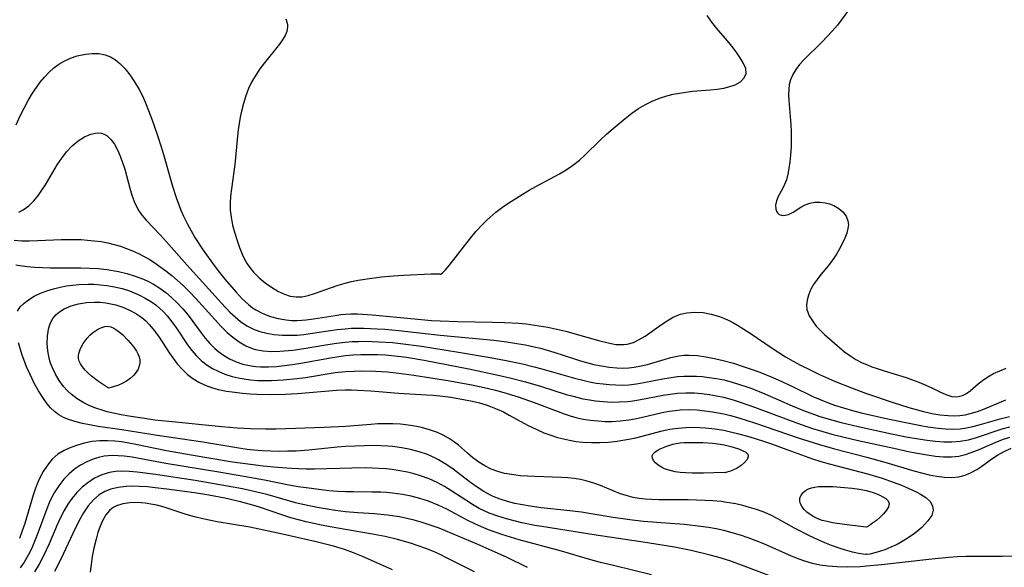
# Model space of a CAD drawing. Header units: inches. Extents: x 1073367 to 1082519, y 1569854 to 1574957.
# Tile 248 of 256: x 1077810 to 1078018, y 1573700 to 1573815. Entities that reach past the tile are written whole.
import ezdxf

# ---------------------------------------------------------------- set-up
doc = ezdxf.new("R2010")
doc.units = ezdxf.units.IN
doc.header["$MEASUREMENT"] = 0
doc.layers.add('CGG_CurvaNivelLidar_v1', color=7, linetype='Continuous', lineweight=30, true_color=0x008008)

msp = doc.modelspace()

# ---------------------------------------------------------------- linework, layer by layer
at = {"layer": 'CGG_CurvaNivelLidar_v1'}
for points in [[(1077985.7354, 1573818.6687, 70.5), (1077983.2014, 1573815.242, 70.5), (1077982.3866, 1573814.1957, 70.5), (1077981.2877, 1573812.9094, 70.5), (1077979.0657, 1573810.5618, 70.5), (1077975.3117, 1573806.8748, 70.5), (1077974.41, 1573805.8711, 70.5), (1077973.6117, 1573804.8337, 70.5), (1077972.9503, 1573803.7508, 70.5), (1077972.4658, 1573802.609, 70.5), (1077972.2302, 1573801.6567, 70.5), (1077972.1083, 1573800.6652, 70.5), (1077972.0771, 1573799.4916, 70.5), (1077972.1276, 1573798.2815, 70.5), (1077972.5561, 1573793.233, 70.5), (1077972.6278, 1573791.6765, 70.5), (1077972.6468, 1573790.118, 70.5), (1077972.6119, 1573788.5705, 70.5), (1077972.499, 1573786.7271, 70.5), (1077972.3555, 1573785.2977, 70.5), (1077972.1598, 1573783.9249, 70.5), (1077971.9187, 1573782.6922, 70.5), (1077971.6127, 1573781.551, 70.5), (1077971.2284, 1573780.5269, 70.5), (1077970.7616, 1573779.628, 70.5), (1077969.8409, 1573778.0149, 70.5), (1077969.499, 1573777.0926, 70.5), (1077969.3379, 1573776.18, 70.5), (1077969.3818, 1573775.3426, 70.5), (1077969.5294, 1573774.8835, 70.5), (1077969.7078, 1573774.5839, 70.5), (1077970.1121, 1573774.2234, 70.5), (1077970.5581, 1573774.0525, 70.5), (1077971.071, 1573774.0133, 70.5), (1077972.0335, 1573774.2327, 70.5), (1077973.0385, 1573774.725, 70.5), (1077974.6501, 1573775.7744, 70.5), (1077975.5425, 1573776.2515, 70.5), (1077976.5509, 1573776.5991, 70.5), (1077977.6415, 1573776.7933, 70.5), (1077978.7727, 1573776.8227, 70.5), (1077979.7593, 1573776.705, 70.5), (1077980.7228, 1573776.4619, 70.5), (1077981.6388, 1573776.1023, 70.5), (1077982.6744, 1573775.5031, 70.5), (1077983.5517, 1573774.7589, 70.5), (1077984.2178, 1573773.8891, 70.5), (1077984.6078, 1573772.9054, 70.5), (1077984.6842, 1573772.106, 70.5), (1077984.5982, 1573771.2591, 70.5), (1077984.3454, 1573770.2685, 70.5), (1077983.9639, 1573769.2431, 70.5), (1077983.4868, 1573768.1916, 70.5), (1077982.8389, 1573766.9398, 70.5), (1077982.1042, 1573765.6914, 70.5), (1077981.2818, 1573764.475, 70.5), (1077980.5129, 1573763.4777, 70.5), (1077978.9135, 1573761.5566, 70.5), (1077978.0949, 1573760.4974, 70.5), (1077977.3563, 1573759.4118, 70.5), (1077976.7276, 1573758.306, 70.5), (1077976.2444, 1573757.1862, 70.5), (1077975.9618, 1573756.1548, 70.5), (1077975.8535, 1573755.1333, 70.5), (1077975.9433, 1573754.1394, 70.5), (1077976.4248, 1573752.8105, 70.5), (1077977.2304, 1573751.5407, 70.5), (1077977.9211, 1573750.6872, 70.5), (1077978.6972, 1573749.8528, 70.5), (1077979.6799, 1573748.9126, 70.5), (1077982.8277, 1573746.1543, 70.5), (1077983.893, 1573745.2663, 70.5), (1077985.0115, 1573744.4333, 70.5), (1077986.2764, 1573743.6455, 70.5), (1077987.6167, 1573742.9498, 70.5), (1077988.6999, 1573742.4675, 70.5), (1077989.6161, 1573742.1049, 70.5), (1077990.5479, 1573741.7701, 70.5), (1077992.251, 1573741.2203, 70.5), (1077996.8631, 1573739.8019, 70.5), (1077998.0262, 1573739.3971, 70.5), (1077999.5644, 1573738.8113, 70.5), (1078001.0406, 1573738.1919, 70.5), (1078002.4379, 1573737.5492, 70.5), (1078003.8794, 1573736.8399, 70.5), (1078005.2391, 1573736.2289, 70.5), (1078006.552, 1573735.8389, 70.5), (1078007.5787, 1573735.7702, 70.5), (1078008.1898, 1573735.8522, 70.5), (1078008.7972, 1573736.035, 70.5), (1078009.6197, 1573736.4483, 70.5), (1078010.4041, 1573737.0012, 70.5), (1078012.0865, 1573738.4674, 70.5), (1078013.0013, 1573739.2191, 70.5), (1078014.1089, 1573739.9717, 70.5), (1078015.3251, 1573740.6484, 70.5), (1078016.6288, 1573741.2473, 70.5), (1078018.0032, 1573741.7626, 70.5)], [(1077865.9478, 1573815.5148, 70.5), (1077866.2353, 1573814.6177, 70.5), (1077866.2967, 1573814.244, 70.5), (1077866.3162, 1573813.7688, 70.5), (1077866.2651, 1573813.2917, 70.5), (1077866.1596, 1573812.854, 70.5), (1077865.7936, 1573811.9568, 70.5), (1077865.2657, 1573811.0559, 70.5), (1077864.6177, 1573810.1456, 70.5), (1077861.4374, 1573806.203, 70.5), (1077860.4862, 1573804.933, 70.5), (1077859.594, 1573803.6122, 70.5), (1077858.8088, 1573802.2458, 70.5), (1077858.1107, 1573800.7712, 70.5), (1077857.5083, 1573799.2379, 70.5), (1077856.9969, 1573797.658, 70.5), (1077856.5769, 1573796.0402, 70.5), (1077856.3146, 1573794.7618, 70.5), (1077855.9123, 1573792.1099, 70.5), (1077855.7566, 1573790.7432, 70.5), (1077855.1867, 1573784.7902, 70.5), (1077854.4814, 1573779.6307, 70.5), (1077854.3065, 1573778.1078, 70.5), (1077854.2182, 1573776.5971, 70.5), (1077854.238, 1573775.1011, 70.5), (1077854.3855, 1573773.6298, 70.5), (1077854.7347, 1573771.932, 70.5), (1077855.2011, 1573770.2534, 70.5), (1077855.6595, 1573768.7524, 70.5), (1077856.168, 1573767.2643, 70.5), (1077856.7587, 1573765.8118, 70.5), (1077857.2532, 1573764.804, 70.5), (1077857.8135, 1573763.8365, 70.5), (1077858.3359, 1573763.0633, 70.5), (1077859.1638, 1573762.0194, 70.5), (1077860.3163, 1573760.8422, 70.5), (1077861.5732, 1573759.7898, 70.5), (1077862.8988, 1573758.8561, 70.5), (1077864.4234, 1573757.9629, 70.5), (1077865.6485, 1573757.3974, 70.5), (1077866.8879, 1573756.9965, 70.5), (1077868.1394, 1573756.81, 70.5), (1077869.399, 1573756.8747, 70.5), (1077870.6754, 1573757.1394, 70.5), (1077871.9759, 1573757.5375, 70.5), (1077875.5752, 1573758.8144, 70.5), (1077877.0274, 1573759.2973, 70.5), (1077878.5131, 1573759.7335, 70.5), (1077879.7935, 1573760.0435, 70.5), (1077881.2323, 1573760.3277, 70.5), (1077883.5976, 1573760.7148, 70.5), (1077886.1279, 1573761.0417, 70.5), (1077888.7038, 1573761.2855, 70.5), (1077890.7715, 1573761.4183, 70.5), (1077896.645, 1573761.6782, 70.5), (1077897.6927, 1573761.6963, 70.5), (1077898.3312, 1573761.6701, 70.5), (1077898.5, 1573761.6097, 70.5), (1077898.7003, 1573761.6571, 70.5), (1077899.1021, 1573761.9728, 70.5), (1077899.6704, 1573762.5369, 70.5), (1077900.4576, 1573763.4454, 70.5), (1077904.9367, 1573769.2446, 70.5), (1077906.1654, 1573770.7178, 70.5), (1077907.4476, 1573772.1186, 70.5), (1077908.365, 1573773.022, 70.5), (1077910.2946, 1573774.7014, 70.5), (1077911.6725, 1573775.737, 70.5), (1077913.0305, 1573776.6702, 70.5), (1077915.8424, 1573778.4674, 70.5), (1077917.2871, 1573779.3307, 70.5), (1077918.7505, 1573780.1571, 70.5), (1077923.6864, 1573782.7951, 70.5), (1077925.1091, 1573783.644, 70.5), (1077926.4776, 1573784.5661, 70.5), (1077927.9085, 1573785.6968, 70.5), (1077929.034, 1573786.7063, 70.5), (1077932.3168, 1573789.8986, 70.5), (1077933.6603, 1573791.1494, 70.5), (1077935.0356, 1573792.3699, 70.5), (1077937.5871, 1573794.5056, 70.5), (1077938.9928, 1573795.5914, 70.5), (1077940.4074, 1573796.5675, 70.5), (1077941.8765, 1573797.4437, 70.5), (1077943.4053, 1573798.197, 70.5), (1077945.0461, 1573798.8281, 70.5), (1077946.3582, 1573799.2364, 70.5), (1077947.6936, 1573799.5782, 70.5), (1077949.0469, 1573799.8511, 70.5), (1077950.4184, 1573800.0557, 70.5), (1077951.7934, 1573800.2071, 70.5), (1077955.5143, 1573800.5147, 70.5), (1077956.9887, 1573800.6724, 70.5), (1077958.3888, 1573800.8909, 70.5), (1077959.6515, 1573801.1886, 70.5), (1077960.781, 1573801.5916, 70.5), (1077961.9121, 1573802.2393, 70.5), (1077962.7201, 1573803.0396, 70.5), (1077963.1139, 1573803.9672, 70.5), (1077963.0268, 1573804.9903, 70.5), (1077962.5647, 1573806.1048, 70.5), (1077961.8475, 1573807.3003, 70.5), (1077961.1478, 1573808.3176, 70.5), (1077960.3701, 1573809.3668, 70.5), (1077959.5327, 1573810.4315, 70.5), (1077956.9496, 1573813.4895, 70.5), (1077955.8688, 1573814.8256, 70.5), (1077954.8742, 1573816.2031, 70.5)], [(1077809.0521, 1573793.1534, 70), (1077809.8891, 1573795.0268, 70), (1077810.7002, 1573796.6626, 70), (1077811.5732, 1573798.263, 70), (1077812.5099, 1573799.8153, 70), (1077813.3005, 1573800.9996, 70), (1077814.1373, 1573802.1342, 70), (1077815.0245, 1573803.2076, 70), (1077815.9827, 1573804.2202, 70), (1077817.003, 1573805.1386, 70), (1077818.0601, 1573805.9258, 70), (1077819.1742, 1573806.5967, 70), (1077820.5112, 1573807.2137, 70), (1077821.8901, 1573807.6786, 70), (1077823.6622, 1573808.0616, 70), (1077825.0856, 1573808.2006, 70), (1077826.4763, 1573808.1614, 70), (1077827.8108, 1573807.9016, 70), (1077828.9263, 1573807.457, 70), (1077829.9746, 1573806.83, 70), (1077830.9498, 1573806.0462, 70), (1077832.0165, 1573804.935, 70), (1077833.0044, 1573803.6827, 70), (1077834.0338, 1573802.1831, 70), (1077834.9821, 1573800.5807, 70), (1077835.6725, 1573799.2191, 70), (1077836.307, 1573797.8091, 70), (1077837.4637, 1573794.8947, 70), (1077838.0301, 1573793.3396, 70), (1077839.0169, 1573790.4418, 70), (1077839.9919, 1573787.3568, 70), (1077842.055, 1573780.2028, 70), (1077842.8172, 1573777.8132, 70), (1077843.2846, 1573776.4669, 70), (1077843.7882, 1573775.1405, 70), (1077844.3437, 1573773.8406, 70), (1077845.1129, 1573772.284, 70), (1077845.9565, 1573770.7632, 70), (1077846.7791, 1573769.3842, 70), (1077848.5276, 1573766.6847, 70), (1077850.8477, 1573763.4281, 70), (1077851.9463, 1573761.999, 70), (1077853.074, 1573760.6018, 70), (1077855.459, 1573757.7935, 70), (1077856.7368, 1573756.4289, 70), (1077858.0862, 1573755.1891, 70), (1077858.9141, 1573754.5537, 70), (1077859.612, 1573754.0961, 70), (1077861.1101, 1573753.3123, 70), (1077862.6965, 1573752.7015, 70), (1077864.3481, 1573752.2532, 70), (1077866.0471, 1573751.9698, 70), (1077867.1871, 1573751.8781, 70), (1077868.3368, 1573751.8601, 70), (1077869.3088, 1573751.8991, 70), (1077870.2828, 1573751.9796, 70), (1077871.8073, 1573752.1688, 70), (1077876.3625, 1573752.9157, 70), (1077877.5963, 1573753.0911, 70), (1077878.5403, 1573753.1856, 70), (1077879.6858, 1573753.2395, 70), (1077881.0537, 1573753.2253, 70), (1077884.1697, 1573753.0229, 70), (1077893.1008, 1573752.1665, 70), (1077896.6778, 1573751.8693, 70), (1077898.506, 1573751.7491, 70), (1077902.2311, 1573751.6157, 70), (1077909.5444, 1573751.5037, 70), (1077912.0924, 1573751.4188, 70), (1077915.1504, 1573751.2512, 70), (1077916.6725, 1573751.1184, 70), (1077918.4886, 1573750.8972, 70), (1077921.2638, 1573750.4229, 70), (1077923.1761, 1573750.0227, 70), (1077925.0675, 1573749.5692, 70), (1077926.7711, 1573749.109, 70), (1077932.2625, 1573747.5299, 70), (1077933.9704, 1573747.1012, 70), (1077935.6242, 1573746.8127, 70), (1077937.2208, 1573746.7564, 70), (1077938.035, 1573746.8557, 70), (1077939.3201, 1573747.235, 70), (1077940.5675, 1573747.83, 70), (1077941.7926, 1573748.574, 70), (1077945.2642, 1573751.0095, 70), (1077946.4101, 1573751.7678, 70), (1077947.576, 1573752.4482, 70), (1077948.3185, 1573752.814, 70), (1077949.2745, 1573753.1808, 70), (1077950.6201, 1573753.4946, 70), (1077952.3004, 1573753.6167, 70), (1077954.0212, 1573753.5031, 70), (1077955.7565, 1573753.1849, 70), (1077957.4821, 1573752.676, 70), (1077958.5382, 1573752.2629, 70), (1077959.9247, 1573751.6032, 70), (1077961.29, 1573750.8478, 70), (1077962.6399, 1573750.0225, 70), (1077963.9796, 1573749.1487, 70), (1077968.5951, 1573745.9992, 70), (1077971.4224, 1573744.1868, 70), (1077973.0723, 1573743.2391, 70), (1077974.7541, 1573742.3444, 70), (1077976.4571, 1573741.4852, 70), (1077978.598, 1573740.453, 70), (1077981.7848, 1573739.0454, 70), (1077985.3716, 1573737.6066, 70), (1077988.5337, 1573736.4411, 70), (1077994.1773, 1573734.5176, 70), (1077997.4466, 1573733.4871, 70), (1078000.5289, 1573732.6515, 70), (1078002.2848, 1573732.2568, 70), (1078004.0312, 1573731.9526, 70), (1078005.7644, 1573731.7721, 70), (1078007.013, 1573731.7418, 70), (1078008.2486, 1573731.8149, 70), (1078009.3293, 1573731.9755, 70), (1078010.3985, 1573732.2127, 70), (1078011.9348, 1573732.662, 70), (1078013.446, 1573733.2073, 70), (1078017.9323, 1573735.1384, 70)], [(1077809.6144, 1573774.7293, 69.5), (1077810.5211, 1573775.2122, 69.5), (1077811.6865, 1573776.0668, 69.5), (1077812.7512, 1573777.1001, 69.5), (1077813.723, 1573778.2748, 69.5), (1077814.4838, 1573779.363, 69.5), (1077815.2039, 1573780.5067, 69.5), (1077817.7048, 1573784.7136, 69.5), (1077818.6457, 1573786.1304, 69.5), (1077819.6628, 1573787.4427, 69.5), (1077820.847, 1573788.6792, 69.5), (1077822.1098, 1573789.7295, 69.5), (1077823.4548, 1573790.5898, 69.5), (1077824.8036, 1573791.1846, 69.5), (1077826.1129, 1573791.4507, 69.5), (1077827.0465, 1573791.3814, 69.5), (1077827.6415, 1573791.1782, 69.5), (1077828.2249, 1573790.8253, 69.5), (1077829.0468, 1573790.0397, 69.5), (1077829.7774, 1573789.0276, 69.5), (1077830.4297, 1573787.8448, 69.5), (1077831.0124, 1573786.5355, 69.5), (1077831.5145, 1573785.1831, 69.5), (1077831.9613, 1573783.7726, 69.5), (1077833.017, 1573779.7814, 69.5), (1077833.4526, 1573778.2638, 69.5), (1077834.0883, 1573776.5827, 69.5), (1077834.9195, 1573775.0206, 69.5), (1077835.6489, 1573774.001, 69.5), (1077836.4695, 1573773.0345, 69.5), (1077839.4857, 1573769.8352, 69.5), (1077840.7502, 1573768.4508, 69.5), (1077845.0509, 1573763.565, 69.5), (1077852.3785, 1573755.5299, 69.5), (1077854.1713, 1573753.6408, 69.5), (1077855.2655, 1573752.6021, 69.5), (1077856.4076, 1573751.6524, 69.5), (1077857.724, 1573750.7527, 69.5), (1077859.1222, 1573750.0204, 69.5), (1077860.4991, 1573749.5083, 69.5), (1077861.9347, 1573749.1415, 69.5), (1077863.4146, 1573748.8982, 69.5), (1077865.2234, 1573748.7459, 69.5), (1077866.778, 1573748.7197, 69.5), (1077868.3457, 1573748.7829, 69.5), (1077869.7326, 1573748.9094, 69.5), (1077871.1228, 1573749.0856, 69.5), (1077876.7897, 1573749.9397, 69.5), (1077878.4937, 1573750.1181, 69.5), (1077879.7686, 1573750.1955, 69.5), (1077881.047, 1573750.2277, 69.5), (1077882.446, 1573750.2186, 69.5), (1077885.2507, 1573750.0997, 69.5), (1077886.856, 1573749.9912, 69.5), (1077889.8354, 1573749.7304, 69.5), (1077898.5175, 1573748.7842, 69.5), (1077909.8616, 1573747.6759, 69.5), (1077912.5696, 1573747.3424, 69.5), (1077914.7321, 1573747.0164, 69.5), (1077916.5639, 1573746.6927, 69.5), (1077918.3815, 1573746.3123, 69.5), (1077919.7307, 1573745.9802, 69.5), (1077922.5352, 1573745.1586, 69.5), (1077926.8988, 1573743.7302, 69.5), (1077928.1606, 1573743.3451, 69.5), (1077929.4028, 1573742.996, 69.5), (1077930.9999, 1573742.5963, 69.5), (1077932.5985, 1573742.2603, 69.5), (1077934.1963, 1573742.0034, 69.5), (1077935.7906, 1573741.8458, 69.5), (1077937.0755, 1573741.8071, 69.5), (1077938.3525, 1573741.8593, 69.5), (1077939.4755, 1573741.9869, 69.5), (1077940.5891, 1573742.1801, 69.5), (1077942.2938, 1573742.5766, 69.5), (1077947.2197, 1573744.0182, 69.5), (1077948.9314, 1573744.3905, 69.5), (1077949.978, 1573744.5069, 69.5), (1077951.0387, 1573744.5427, 69.5), (1077952.8163, 1573744.4509, 69.5), (1077954.6159, 1573744.2106, 69.5), (1077956.4309, 1573743.859, 69.5), (1077958.2559, 1573743.4235, 69.5), (1077960.4266, 1573742.822, 69.5), (1077962.2904, 1573742.243, 69.5), (1077964.1486, 1573741.6127, 69.5), (1077965.9962, 1573740.931, 69.5), (1077968.3656, 1573739.9698, 69.5), (1077969.8976, 1573739.3004, 69.5), (1077972.9297, 1573737.8869, 69.5), (1077977.1678, 1573735.8441, 69.5), (1077978.7136, 1573735.1581, 69.5), (1077980.6575, 1573734.3848, 69.5), (1077981.793, 1573733.9802, 69.5), (1077983.6502, 1573733.3884, 69.5), (1077985.5283, 1573732.8576, 69.5), (1077987.4213, 1573732.3714, 69.5), (1077992.038, 1573731.312, 69.5), (1077995.7693, 1573730.528, 69.5), (1077999.9604, 1573729.6987, 69.5), (1078001.4791, 1573729.4316, 69.5), (1078003.6631, 1573729.1214, 69.5), (1078005.2225, 1573728.9825, 69.5), (1078006.7714, 1573728.9405, 69.5), (1078008.3066, 1573729.0231, 69.5), (1078009.6531, 1573729.2171, 69.5), (1078010.9922, 1573729.501, 69.5), (1078012.3298, 1573729.844, 69.5), (1078016.7491, 1573731.102, 69.5), (1078018.7026, 1573731.6091, 69.5)], [(1077808.6096, 1573768.7884, 69), (1077810.203, 1573768.6732, 69), (1077811.811, 1573768.6499, 69), (1077813.6046, 1573768.6973, 69), (1077818.5493, 1573768.9427, 69), (1077819.9504, 1573768.968, 69), (1077822.7498, 1573768.9065, 69), (1077824.1015, 1573768.8182, 69), (1077825.5365, 1573768.6786, 69), (1077826.9606, 1573768.4845, 69), (1077828.3696, 1573768.2243, 69), (1077829.7158, 1573767.8996, 69), (1077831.0428, 1573767.5066, 69), (1077832.349, 1573767.0495, 69), (1077833.6181, 1573766.5371, 69), (1077834.8638, 1573765.9686, 69), (1077836.0841, 1573765.3465, 69), (1077837.1014, 1573764.7744, 69), (1077838.095, 1573764.1605, 69), (1077839.3904, 1573763.2692, 69), (1077840.6536, 1573762.321, 69), (1077841.8898, 1573761.3266, 69), (1077843.0983, 1573760.2903, 69), (1077844.2768, 1573759.2138, 69), (1077845.6486, 1573757.8718, 69), (1077846.9809, 1573756.4883, 69), (1077852.3066, 1573750.5882, 69), (1077853.5766, 1573749.3273, 69), (1077854.74, 1573748.3205, 69), (1077856.1043, 1573747.3294, 69), (1077857.5379, 1573746.506, 69), (1077859.0461, 1573745.8908, 69), (1077859.5415, 1573745.7471, 69), (1077861.1949, 1573745.4435, 69), (1077862.9085, 1573745.3364, 69), (1077864.6659, 1573745.3703, 69), (1077867.4227, 1573745.6, 69), (1077869.7429, 1573745.914, 69), (1077874.8076, 1573746.7811, 69), (1077876.6534, 1573747.0672, 69), (1077878.506, 1573747.2873, 69), (1077879.9228, 1573747.3913, 69), (1077881.3439, 1573747.445, 69), (1077882.7681, 1573747.457, 69), (1077885.6207, 1573747.3772, 69), (1077888.451, 1573747.175, 69), (1077890.1578, 1573746.9998, 69), (1077894.5684, 1573746.4097, 69), (1077902.3689, 1573745.1973, 69), (1077909.0601, 1573744.0376, 69), (1077912.4304, 1573743.4146, 69), (1077915.9303, 1573742.6925, 69), (1077918.4012, 1573742.0964, 69), (1077919.9576, 1573741.6735, 69), (1077926.881, 1573739.6676, 69), (1077928.6141, 1573739.2273, 69), (1077930.04, 1573738.9175, 69), (1077931.4706, 1573738.6592, 69), (1077932.9044, 1573738.457, 69), (1077934.2353, 1573738.3245, 69), (1077935.6232, 1573738.2446, 69), (1077937.0079, 1573738.2316, 69), (1077938.3872, 1573738.2969, 69), (1077939.9669, 1573738.4767, 69), (1077941.5394, 1573738.7399, 69), (1077945.8825, 1573739.6156, 69), (1077947.2655, 1573739.8525, 69), (1077948.6551, 1573740.0269, 69), (1077949.9688, 1573740.1153, 69), (1077951.2883, 1573740.1349, 69), (1077952.6121, 1573740.0942, 69), (1077953.9373, 1573739.9984, 69), (1077955.2617, 1573739.8503, 69), (1077956.8242, 1573739.609, 69), (1077958.3787, 1573739.2953, 69), (1077959.952, 1573738.9002, 69), (1077961.5135, 1573738.4395, 69), (1077963.0634, 1573737.9235, 69), (1077964.2849, 1573737.4802, 69), (1077967.0382, 1573736.3906, 69), (1077972.853, 1573733.8423, 69), (1077975.5695, 1573732.7235, 69), (1077976.945, 1573732.2088, 69), (1077978.6529, 1573731.6259, 69), (1077981.4453, 1573730.8008, 69), (1077983.2016, 1573730.3404, 69), (1077986.7323, 1573729.497, 69), (1077993.8081, 1573727.9627, 69), (1077996.9126, 1573727.3364, 69), (1077999.9044, 1573726.7899, 69), (1078001.3448, 1573726.567, 69), (1078003.0874, 1573726.3573, 69), (1078004.8185, 1573726.2345, 69), (1078006.5335, 1573726.2239, 69), (1078008.2546, 1573726.3642, 69), (1078010.019, 1573726.7029, 69), (1078011.7662, 1573727.1896, 69), (1078017.1459, 1573728.9765, 69), (1078018.7438, 1573729.4449, 69)], [(1077808.9929, 1573763.5735, 68.5), (1077809.7967, 1573763.4206, 68.5), (1077811.3527, 1573763.2107, 68.5), (1077812.9512, 1573763.0793, 68.5), (1077814.5818, 1573763.0063, 68.5), (1077816.2359, 1573762.9751, 68.5), (1077822.6879, 1573762.9684, 68.5), (1077824.5255, 1573762.9167, 68.5), (1077826.356, 1573762.8097, 68.5), (1077828.1725, 1573762.6243, 68.5), (1077830.6337, 1573762.2008, 68.5), (1077832.4251, 1573761.7622, 68.5), (1077834.1789, 1573761.2193, 68.5), (1077835.884, 1573760.5643, 68.5), (1077836.9534, 1573760.0738, 68.5), (1077837.9915, 1573759.525, 68.5), (1077839.3301, 1573758.6906, 68.5), (1077840.6063, 1573757.7567, 68.5), (1077841.8208, 1573756.7353, 68.5), (1077843.0514, 1573755.5559, 68.5), (1077844.2141, 1573754.3021, 68.5), (1077845.3106, 1573752.9871, 68.5), (1077848.1133, 1573749.2265, 68.5), (1077848.9602, 1573748.1413, 68.5), (1077849.9266, 1573747.0156, 68.5), (1077850.9575, 1573745.9737, 68.5), (1077851.8422, 1573745.2159, 68.5), (1077852.7791, 1573744.5356, 68.5), (1077854.0874, 1573743.7662, 68.5), (1077855.4689, 1573743.1384, 68.5), (1077856.9119, 1573742.6551, 68.5), (1077858.6514, 1573742.2828, 68.5), (1077859.6268, 1573742.1616, 68.5), (1077860.6149, 1573742.0931, 68.5), (1077862.2841, 1573742.0814, 68.5), (1077863.9729, 1573742.1721, 68.5), (1077865.6745, 1573742.3405, 68.5), (1077867.3839, 1573742.5677, 68.5), (1077869.1439, 1573742.8506, 68.5), (1077875.3584, 1573744.0019, 68.5), (1077877.1502, 1573744.2794, 68.5), (1077878.5162, 1573744.4473, 68.5), (1077880.0819, 1573744.58, 68.5), (1077881.8159, 1573744.6629, 68.5), (1077883.5525, 1573744.6874, 68.5), (1077885.2899, 1573744.6566, 68.5), (1077887.0262, 1573744.5702, 68.5), (1077889.5839, 1573744.3362, 68.5), (1077891.4485, 1573744.0914, 68.5), (1077895.1651, 1573743.4728, 68.5), (1077904.569, 1573741.6447, 68.5), (1077910.1508, 1573740.478, 68.5), (1077913.2555, 1573739.7643, 68.5), (1077916.5596, 1573738.9088, 68.5), (1077919.7011, 1573737.9761, 68.5), (1077925.1525, 1573736.2599, 68.5), (1077926.6024, 1573735.847, 68.5), (1077928.6524, 1573735.3483, 68.5), (1077929.6145, 1573735.1594, 68.5), (1077931.3056, 1573734.9023, 68.5), (1077933.0042, 1573734.733, 68.5), (1077934.7055, 1573734.6491, 68.5), (1077936.405, 1573734.6538, 68.5), (1077938.0982, 1573734.7557, 68.5), (1077938.7864, 1573734.8284, 68.5), (1077940.4961, 1573735.0799, 68.5), (1077945.5942, 1573736.0741, 68.5), (1077947.1105, 1573736.3283, 68.5), (1077948.6321, 1573736.5088, 68.5), (1077950.4078, 1573736.5922, 68.5), (1077952.1905, 1573736.5516, 68.5), (1077953.7542, 1573736.4278, 68.5), (1077955.3163, 1573736.2307, 68.5), (1077956.8448, 1573735.9702, 68.5), (1077958.3653, 1573735.6424, 68.5), (1077960.3662, 1573735.1027, 68.5), (1077961.8748, 1573734.6258, 68.5), (1077964.8744, 1573733.5648, 68.5), (1077972.054, 1573730.8565, 68.5), (1077974.7209, 1573729.8836, 68.5), (1077977.3125, 1573729.0142, 68.5), (1077978.6185, 1573728.6127, 68.5), (1077981.2344, 1573727.8864, 68.5), (1077983.7788, 1573727.2503, 68.5), (1077986.7605, 1573726.5543, 68.5), (1077994.2735, 1573724.8749, 68.5), (1077997.6489, 1573724.1596, 68.5), (1078001.3268, 1573723.4841, 68.5), (1078003.0789, 1573723.236, 68.5), (1078004.8012, 1573723.0802, 68.5), (1078006.4868, 1573723.0618, 68.5), (1078008.029, 1573723.2198, 68.5), (1078009.4145, 1573723.5537, 68.5), (1078010.6299, 1573723.9776, 68.5), (1078012.2725, 1573724.6463, 68.5), (1078015.6491, 1573726.0951, 68.5), (1078017.2094, 1573726.7075, 68.5), (1078018.8048, 1573727.2602, 68.5)], [(1077809.2873, 1573753.7935, 68), (1077809.9142, 1573754.7064, 68), (1077810.7084, 1573755.4946, 68), (1077811.6541, 1573756.2212, 68), (1077812.8582, 1573756.9647, 68), (1077814.1867, 1573757.6198, 68), (1077815.5067, 1573758.1333, 68), (1077816.8961, 1573758.5608, 68), (1077818.3383, 1573758.9049, 68), (1077819.6352, 1573759.1376, 68), (1077820.9539, 1573759.3105, 68), (1077822.2872, 1573759.4268, 68), (1077824.2007, 1573759.4969, 68), (1077825.5312, 1573759.4797, 68), (1077826.857, 1573759.4033, 68), (1077828.1731, 1573759.2592, 68), (1077829.8003, 1573758.9728, 68), (1077831.3982, 1573758.5778, 68), (1077832.9592, 1573758.0822, 68), (1077834.9009, 1573757.2976, 68), (1077836.2968, 1573756.593, 68), (1077837.6195, 1573755.7784, 68), (1077838.4832, 1573755.1436, 68), (1077839.3025, 1573754.4523, 68), (1077840.1296, 1573753.6538, 68), (1077840.9048, 1573752.8012, 68), (1077841.9084, 1573751.5317, 68), (1077842.8463, 1573750.2031, 68), (1077845.2194, 1573746.689, 68), (1077846.0846, 1573745.5292, 68), (1077847.0068, 1573744.4399, 68), (1077848.1468, 1573743.3294, 68), (1077849.3415, 1573742.4227, 68), (1077850.4757, 1573741.7371, 68), (1077851.671, 1573741.1415, 68), (1077853.1142, 1573740.5497, 68), (1077854.6118, 1573740.0643, 68), (1077855.8832, 1573739.749, 68), (1077857.1806, 1573739.5069, 68), (1077858.4986, 1573739.3342, 68), (1077859.9592, 1573739.221, 68), (1077861.4339, 1573739.1765, 68), (1077862.9181, 1573739.1906, 68), (1077865.4794, 1573739.3259, 68), (1077868.3505, 1573739.6101, 68), (1077870.0983, 1573739.8479, 68), (1077876.3773, 1573740.8424, 68), (1077878.5193, 1573741.081, 68), (1077880.3784, 1573741.1922, 68), (1077881.8806, 1573741.228, 68), (1077884.8889, 1573741.177, 68), (1077887.4319, 1573741.01, 68), (1077889.8363, 1573740.7582, 68), (1077892.991, 1573740.3187, 68), (1077900.1274, 1573739.197, 68), (1077905.2161, 1573738.2731, 68), (1077908.4455, 1573737.5809, 68), (1077910.2058, 1573737.1476, 68), (1077911.9539, 1573736.6705, 68), (1077915.0062, 1573735.7229, 68), (1077918.3899, 1573734.5481, 68), (1077923.234, 1573732.7035, 68), (1077924.7021, 1573732.1633, 68), (1077926.1803, 1573731.6777, 68), (1077927.4363, 1573731.3321, 68), (1077928.7053, 1573731.0522, 68), (1077930.2901, 1573730.8017, 68), (1077931.8875, 1573730.644, 68), (1077933.3731, 1573730.5704, 68), (1077934.861, 1573730.5677, 68), (1077936.6025, 1573730.6617, 68), (1077938.3355, 1573730.864, 68), (1077939.6408, 1573731.0902, 68), (1077940.9395, 1573731.3632, 68), (1077945.391, 1573732.4054, 68), (1077946.8784, 1573732.6961, 68), (1077948.1454, 1573732.8832, 68), (1077949.2064, 1573732.9836, 68), (1077950.9871, 1573733.0356, 68), (1077952.7753, 1573732.9657, 68), (1077954.3842, 1573732.8154, 68), (1077955.9922, 1573732.5923, 68), (1077958.3893, 1573732.1328, 68), (1077959.8128, 1573731.7858, 68), (1077961.5813, 1573731.2898, 68), (1077965.1014, 1573730.1655, 68), (1077974.0787, 1573727.0724, 68), (1077978.6095, 1573725.652, 68), (1077981.7321, 1573724.7941, 68), (1077988.612, 1573722.9986, 68), (1077992.3824, 1573721.9227, 68), (1077998.5064, 1573720.1104, 68), (1078000.125, 1573719.6712, 68), (1078001.7278, 1573719.2856, 68), (1078003.3098, 1573718.9758, 68), (1078004.973, 1573718.7606, 68), (1078006.5121, 1573718.7097, 68), (1078008.0047, 1573718.8597, 68), (1078009.3329, 1573719.2139, 68), (1078010.6101, 1573719.7495, 68), (1078011.8341, 1573720.4318, 68), (1078012.8875, 1573721.1392, 68), (1078014.9914, 1573722.6549, 68), (1078016.1915, 1573723.4337, 68), (1078017.4526, 1573724.1511, 68), (1078019.0301, 1573724.9051, 68)], [(1078020.2084, 1573702.1338, 68), (1078017.1748, 1573702.0697, 68), (1078011.4525, 1573702.084, 68), (1078009.5358, 1573702.0557, 68), (1078007.6444, 1573701.9819, 68), (1078005.875, 1573701.862, 68), (1078002.3383, 1573701.521, 68), (1077991.6896, 1573700.2772, 68), (1077988.5034, 1573699.9829, 68), (1077987.1659, 1573699.8971, 68), (1077984.5052, 1573699.8229, 68), (1077982.2435, 1573699.8854, 68), (1077980.4553, 1573700.013, 68), (1077978.6889, 1573700.2492, 68), (1077977.102, 1573700.5963, 68), (1077975.5365, 1573701.0583, 68), (1077974.1046, 1573701.5708, 68), (1077972.6848, 1573702.1423, 68), (1077966.8444, 1573704.6959, 68), (1077965.21, 1573705.3546, 68), (1077963.559, 1573705.9735, 68), (1077961.8905, 1573706.5424, 68), (1077960.1426, 1573707.0672, 68), (1077958.3746, 1573707.5189, 68), (1077956.7888, 1573707.8543, 68), (1077955.1905, 1573708.1366, 68), (1077953.5825, 1573708.3755, 68), (1077950.123, 1573708.7766, 68), (1077947.0918, 1573709.0416, 68), (1077941.445, 1573709.4628, 68), (1077938.5552, 1573709.758, 68), (1077935.0396, 1573710.2708, 68), (1077930.438, 1573711.0778, 68), (1077928.3804, 1573711.3982, 68), (1077925.2364, 1573711.7758, 68), (1077919.8684, 1573712.3225, 68), (1077917.5119, 1573712.6495, 68), (1077915.8895, 1573712.931, 68), (1077914.2889, 1573713.2648, 68), (1077912.7176, 1573713.6644, 68), (1077911.1846, 1573714.1475, 68), (1077909.7018, 1573714.7366, 68), (1077909.1684, 1573714.9868, 68), (1077907.7203, 1573715.7844, 68), (1077906.3255, 1573716.6926, 68), (1077904.965, 1573717.6729, 68), (1077900.9666, 1573720.6867, 68), (1077899.6051, 1573721.6183, 68), (1077898.1997, 1573722.4613, 68), (1077897.5739, 1573722.7887, 68), (1077895.8682, 1573723.5394, 68), (1077894.0965, 1573724.1488, 68), (1077892.2747, 1573724.6344, 68), (1077890.4144, 1573725.003, 68), (1077888.4634, 1573725.2589, 68), (1077887.4636, 1573725.3402, 68), (1077884.5185, 1573725.4446, 68), (1077882.5676, 1573725.433, 68), (1077880.6103, 1573725.3654, 68), (1077878.5588, 1573725.2393, 68), (1077876.7769, 1573725.0947, 68), (1077870.8264, 1573724.4975, 68), (1077868.166, 1573724.3069, 68), (1077866.3683, 1573724.2465, 68), (1077864.5701, 1573724.2385, 68), (1077862.7728, 1573724.2792, 68), (1077860.9776, 1573724.368, 68), (1077859.186, 1573724.5079, 68), (1077857.7811, 1573724.6585, 68), (1077856.0678, 1573724.8902, 68), (1077848.4061, 1573726.142, 68), (1077838.3869, 1573727.6384, 68), (1077831.3615, 1573728.7742, 68), (1077826.3642, 1573729.5147, 68), (1077824.5042, 1573729.8214, 68), (1077823.0664, 1573730.1185, 68), (1077821.6723, 1573730.4694, 68), (1077820.3284, 1573730.8846, 68), (1077819.0596, 1573731.4006, 68), (1077818.0366, 1573731.9633, 68), (1077817.1025, 1573732.6464, 68), (1077816.3053, 1573733.412, 68), (1077815.576, 1573734.2722, 68), (1077814.6321, 1573735.5891, 68), (1077813.752, 1573737.0114, 68), (1077812.926, 1573738.5105, 68), (1077811.9131, 1573740.5729, 68), (1077811.2506, 1573742.0848, 68), (1077810.6515, 1573743.6149, 68), (1077810.3208, 1573744.5576, 68), (1077809.5258, 1573747.1603, 68)], [(1077968.4905, 1573697.8121, 68.5), (1077962.7239, 1573700.0173, 68.5), (1077959.6488, 1573701.1081, 68.5), (1077957.1377, 1573701.8845, 68.5), (1077955.2712, 1573702.3935, 68.5), (1077951.5026, 1573703.2893, 68.5), (1077947.9691, 1573703.9922, 68.5), (1077942.2713, 1573704.9677, 68.5), (1077931.4811, 1573706.5716, 68.5), (1077919.9938, 1573708.3528, 68.5), (1077918.5168, 1573708.614, 68.5), (1077915.7673, 1573709.1738, 68.5), (1077914.4067, 1573709.4901, 68.5), (1077912.5611, 1573709.9708, 68.5), (1077910.7021, 1573710.5434, 68.5), (1077908.8895, 1573711.2224, 68.5), (1077907.8261, 1573711.6938, 68.5), (1077906.7858, 1573712.2126, 68.5), (1077905.3388, 1573713.0289, 68.5), (1077903.9287, 1573713.9101, 68.5), (1077900.98, 1573715.87, 68.5), (1077899.4675, 1573716.8224, 68.5), (1077897.9112, 1573717.6843, 68.5), (1077896.1829, 1573718.4609, 68.5), (1077894.3924, 1573719.1021, 68.5), (1077893.0235, 1573719.5034, 68.5), (1077891.6329, 1573719.8444, 68.5), (1077890.0433, 1573720.1591, 68.5), (1077888.4347, 1573720.3974, 68.5), (1077887.1215, 1573720.5326, 68.5), (1077884.277, 1573720.6931, 68.5), (1077882.7478, 1573720.7268, 68.5), (1077879.8809, 1573720.7178, 68.5), (1077872.0092, 1573720.5049, 68.5), (1077870.2741, 1573720.5066, 68.5), (1077867.1302, 1573720.6337, 68.5), (1077864.2009, 1573720.8471, 68.5), (1077861.1608, 1573721.1257, 68.5), (1077858.4874, 1573721.445, 68.5), (1077854.6987, 1573721.9867, 68.5), (1077845.9638, 1573723.4244, 68.5), (1077840.7905, 1573724.3728, 68.5), (1077834.3027, 1573725.7136, 68.5), (1077832.814, 1573725.9953, 68.5), (1077831.3299, 1573726.2302, 68.5), (1077829.8291, 1573726.3996, 68.5), (1077828.3381, 1573726.4821, 68.5), (1077826.6857, 1573726.4516, 68.5), (1077825.0655, 1573726.2852, 68.5), (1077823.3841, 1573725.9554, 68.5), (1077821.7682, 1573725.4927, 68.5), (1077820.2347, 1573724.9196, 68.5), (1077819.1879, 1573724.4385, 68.5), (1077817.8201, 1573723.6112, 68.5), (1077816.6512, 1573722.56, 68.5), (1077815.6395, 1573721.3425, 68.5), (1077814.7411, 1573719.9749, 68.5), (1077813.9629, 1573718.4832, 68.5), (1077813.6877, 1573717.8574, 68.5), (1077813.1382, 1573716.4437, 68.5), (1077812.6389, 1573714.9798, 68.5), (1077810.8357, 1573709.025, 68.5), (1077810.3092, 1573707.4326, 68.5), (1077809.7195, 1573705.8833, 68.5)], [(1077943.1434, 1573698.1799, 69), (1077935.0954, 1573700.1218, 69), (1077932.3664, 1573700.8124, 69), (1077929.808, 1573701.501, 69), (1077924.1395, 1573703.1654, 69), (1077915.2367, 1573705.5798, 69), (1077911.5827, 1573706.7006, 69), (1077910.1582, 1573707.1835, 69), (1077908.7501, 1573707.7031, 69), (1077907.2759, 1573708.3077, 69), (1077905.8255, 1573708.9626, 69), (1077904.3987, 1573709.6623, 69), (1077899.9082, 1573712.0406, 69), (1077898.0846, 1573712.9103, 69), (1077896.0423, 1573713.7116, 69), (1077894.255, 1573714.2809, 69), (1077892.4364, 1573714.7531, 69), (1077890.5927, 1573715.1283, 69), (1077889.518, 1573715.2982, 69), (1077888.4371, 1573715.4315, 69), (1077887.2112, 1573715.5369, 69), (1077885.9797, 1573715.6018, 69), (1077884.0805, 1573715.6443, 69), (1077880.2652, 1573715.6616, 69), (1077878.5396, 1573715.7018, 69), (1077876.9103, 1573715.7847, 69), (1077875.0512, 1573715.9391, 69), (1077871.3395, 1573716.3766, 69), (1077868.5578, 1573716.7745, 69), (1077866.6231, 1573717.1066, 69), (1077861.4295, 1573718.1247, 69), (1077857.07, 1573718.9343, 69), (1077852.2203, 1573719.7758, 69), (1077840.6604, 1573721.7037, 69), (1077833.4872, 1573722.9942, 69), (1077831.8575, 1573723.2143, 69), (1077830.5633, 1573723.322, 69), (1077829.2836, 1573723.3445, 69), (1077828.4746, 1573723.3028, 69), (1077827.5791, 1573723.1965, 69), (1077826.4303, 1573722.9602, 69), (1077825.3098, 1573722.6208, 69), (1077823.9305, 1573722.0503, 69), (1077822.6144, 1573721.3373, 69), (1077821.3747, 1573720.4874, 69), (1077820.1984, 1573719.4782, 69), (1077819.1181, 1573718.3464, 69), (1077818.0356, 1573716.9675, 69), (1077817.0828, 1573715.4729, 69), (1077816.5298, 1573714.4294, 69), (1077816.0259, 1573713.3488, 69), (1077815.5131, 1573712.1275, 69), (1077813.4592, 1573706.5966, 69), (1077812.9109, 1573705.194, 69), (1077812.3161, 1573703.8164, 69), (1077811.569, 1573702.3106, 69), (1077810.7314, 1573700.8621, 69), (1077809.9137, 1573699.6394, 69)], [(1077916.9454, 1573699.7166, 69.5), (1077912.5026, 1573701.8889, 69.5), (1077909.5185, 1573703.2698, 69.5), (1077906.3152, 1573704.6459, 69.5), (1077898.2922, 1573707.9958, 69.5), (1077895.786, 1573708.893, 69.5), (1077894.5148, 1573709.2888, 69.5), (1077893.0274, 1573709.7036, 69.5), (1077891.528, 1573710.0712, 69.5), (1077889.9812, 1573710.3967, 69.5), (1077888.4236, 1573710.6638, 69.5), (1077887.4147, 1573710.8014, 69.5), (1077884.6577, 1573711.0571, 69.5), (1077881.1549, 1573711.2787, 69.5), (1077878.5496, 1573711.5025, 69.5), (1077876.435, 1573711.7574, 69.5), (1077874.7042, 1573712.0124, 69.5), (1077872.9787, 1573712.3061, 69.5), (1077871.2601, 1573712.6395, 69.5), (1077869.5504, 1573713.0155, 69.5), (1077868.0245, 1573713.3937, 69.5), (1077862.2059, 1573715.0294, 69.5), (1077859.5287, 1573715.719, 69.5), (1077856.8134, 1573716.3171, 69.5), (1077853.6284, 1573716.9261, 69.5), (1077846.8274, 1573718.0656, 69.5), (1077838.4224, 1573719.3401, 69.5), (1077834.5893, 1573719.8404, 69.5), (1077832.9188, 1573719.9895, 69.5), (1077831.2812, 1573720.0395, 69.5), (1077829.9979, 1573719.9721, 69.5), (1077828.7477, 1573719.7794, 69.5), (1077827.1254, 1573719.2875, 69.5), (1077825.5844, 1573718.5582, 69.5), (1077824.1365, 1573717.6221, 69.5), (1077822.9624, 1573716.6538, 69.5), (1077821.8707, 1573715.5642, 69.5), (1077820.8636, 1573714.3702, 69.5), (1077819.9487, 1573713.0815, 69.5), (1077819.1527, 1573711.747, 69.5), (1077818.3949, 1573710.27, 69.5), (1077817.6947, 1573708.7435, 69.5), (1077815.97, 1573704.6911, 69.5), (1077814.7517, 1573702.0735, 69.5), (1077813.8699, 1573700.4159, 69.5), (1077812.9067, 1573698.8093, 69.5)], [(1077905.7709, 1573698.79, 70), (1077900.0381, 1573701.7266, 70), (1077898.3617, 1573702.5282, 70), (1077897.1085, 1573703.0867, 70), (1077895.517, 1573703.7367, 70), (1077893.9052, 1573704.333, 70), (1077892.2756, 1573704.8778, 70), (1077889.5236, 1573705.668, 70), (1077886.9244, 1573706.2639, 70), (1077883.8376, 1573706.8502, 70), (1077878.5407, 1573707.7191, 70), (1077875.3038, 1573708.2905, 70), (1077873.4575, 1573708.6539, 70), (1077870.2238, 1573709.3721, 70), (1077868.6203, 1573709.7789, 70), (1077866.9824, 1573710.2388, 70), (1077865.3586, 1573710.7419, 70), (1077860.4235, 1573712.4402, 70), (1077858.251, 1573713.1236, 70), (1077856.4103, 1573713.6137, 70), (1077853.0646, 1573714.3488, 70), (1077849.6785, 1573714.9689, 70), (1077846.6739, 1573715.4578, 70), (1077840.8155, 1573716.2861, 70), (1077838.3918, 1573716.5677, 70), (1077836.7299, 1573716.7241, 70), (1077835.0898, 1573716.8287, 70), (1077833.642, 1573716.8602, 70), (1077832.227, 1573716.8188, 70), (1077830.5869, 1573716.6455, 70), (1077829.0299, 1573716.2787, 70), (1077827.7545, 1573715.7516, 70), (1077826.5716, 1573715.038, 70), (1077825.3271, 1573713.9961, 70), (1077824.2277, 1573712.7574, 70), (1077823.2258, 1573711.2782, 70), (1077822.3272, 1573709.6707, 70), (1077820.9667, 1573706.9125, 70), (1077818.5117, 1573701.6279, 70), (1077817.1373, 1573698.8552, 70)], [(1077888.4382, 1573699.2145, 70.5), (1077881.9941, 1573702.1428, 70.5), (1077880.2586, 1573702.8505, 70.5), (1077878.3206, 1573703.5281, 70.5), (1077876.0492, 1573704.2069, 70.5), (1077872.3602, 1573705.1546, 70.5), (1077865.222, 1573706.764, 70.5), (1077858.3253, 1573708.2153, 70.5), (1077851.4577, 1573709.3919, 70.5), (1077848.4638, 1573709.9837, 70.5), (1077846.6751, 1573710.4196, 70.5), (1077844.9117, 1573710.9222, 70.5), (1077840.2885, 1573712.4297, 70.5), (1077838.7628, 1573712.8498, 70.5), (1077837.8985, 1573713.0405, 70.5), (1077836.2329, 1573713.3023, 70.5), (1077834.5982, 1573713.4201, 70.5), (1077833.0217, 1573713.3814, 70.5), (1077831.5365, 1573713.1615, 70.5), (1077830.1837, 1573712.7211, 70.5), (1077829.6393, 1573712.4412, 70.5), (1077829.1974, 1573712.1477, 70.5), (1077828.7246, 1573711.7481, 70.5), (1077827.9589, 1573710.8465, 70.5), (1077827.304, 1573709.7291, 70.5), (1077826.7645, 1573708.4792, 70.5), (1077826.3083, 1573707.1337, 70.5), (1077825.9093, 1573705.7234, 70.5), (1077825.4398, 1573703.7794, 70.5), (1077825.1024, 1573702.0696, 70.5), (1077824.8436, 1573700.3637, 70.5), (1077824.6738, 1573698.7394, 70.5)]]:
    msp.add_polyline3d(points, dxfattribs=at)
for points in [[(1077988.5, 1573702.5125, 67.5), (1077988.3666, 1573702.4669, 67.5), (1077987.8012, 1573702.5102, 67.5), (1077986.8515, 1573702.6779, 67.5), (1077985.583, 1573702.9714, 67.5), (1077984.062, 1573703.3935, 67.5), (1077982.9836, 1573703.7337, 67.5), (1077981.1332, 1573704.391, 67.5), (1077979.7426, 1573704.9468, 67.5), (1077978.3314, 1573705.5596, 67.5), (1077976.6094, 1573706.3644, 67.5), (1077973.3221, 1573708.0477, 67.5), (1077969.7817, 1573710.0005, 67.5), (1077968.1534, 1573710.819, 67.5), (1077966.6811, 1573711.45, 67.5), (1077965.2717, 1573711.9649, 67.5), (1077963.8384, 1573712.415, 67.5), (1077962.3863, 1573712.8059, 67.5), (1077960.919, 1573713.1397, 67.5), (1077959.0512, 1573713.4734, 67.5), (1077957.8304, 1573713.6306, 67.5), (1077956.1068, 1573713.7894, 67.5), (1077954.3739, 1573713.8941, 67.5), (1077950.899, 1573713.9978, 67.5), (1077944.6687, 1573714.0352, 67.5), (1077943.153, 1573714.078, 67.5), (1077941.8322, 1573714.1632, 67.5), (1077940.5283, 1573714.3082, 67.5), (1077939.2456, 1573714.5286, 67.5), (1077937.7675, 1573714.9055, 67.5), (1077936.4012, 1573715.3739, 67.5), (1077932.3677, 1573717.0268, 67.5), (1077930.982, 1573717.5324, 67.5), (1077929.5698, 1573717.9655, 67.5), (1077928.1305, 1573718.3061, 67.5), (1077926.826, 1573718.5189, 67.5), (1077925.5039, 1573718.6597, 67.5), (1077924.1686, 1573718.7465, 67.5), (1077918.4919, 1573718.9025, 67.5), (1077916.9648, 1573718.977, 67.5), (1077915.452, 1573719.0935, 67.5), (1077913.5809, 1573719.319, 67.5), (1077912.1079, 1573719.5887, 67.5), (1077910.6807, 1573719.9623, 67.5), (1077909.3134, 1573720.4669, 67.5), (1077907.9532, 1573721.1593, 67.5), (1077906.6617, 1573721.9867, 67.5), (1077905.4435, 1573722.8959, 67.5), (1077904.271, 1573723.8658, 67.5), (1077902.3672, 1573725.512, 67.5), (1077901.3778, 1573726.2839, 67.5), (1077900.2965, 1573727.001, 67.5), (1077899.1535, 1573727.6358, 67.5), (1077897.9568, 1573728.1882, 67.5), (1077896.3082, 1573728.7912, 67.5), (1077894.5969, 1573729.2666, 67.5), (1077893.1931, 1573729.5643, 67.5), (1077891.7662, 1573729.7945, 67.5), (1077890.1592, 1573729.9738, 67.5), (1077888.5361, 1573730.0679, 67.5), (1077886.9451, 1573730.0737, 67.5), (1077885.3462, 1573730.0111, 67.5), (1077883.9172, 1573729.9144, 67.5), (1077878.5282, 1573729.4875, 67.5), (1077874.0661, 1573729.2556, 67.5), (1077863.8812, 1573728.9332, 67.5), (1077861.6441, 1573728.9085, 67.5), (1077858.4988, 1573728.9709, 67.5), (1077855.6799, 1573729.1499, 67.5), (1077852.4575, 1573729.4325, 67.5), (1077841.2528, 1573730.5132, 67.5), (1077838.2907, 1573730.8474, 67.5), (1077836.0939, 1573731.1443, 67.5), (1077832.805, 1573731.652, 67.5), (1077831.1757, 1573731.9462, 67.5), (1077829.5645, 1573732.282, 67.5), (1077828.2534, 1573732.6001, 67.5), (1077827.1891, 1573732.8966, 67.5), (1077825.8543, 1573733.3373, 67.5), (1077824.5607, 1573733.855, 67.5), (1077823.3194, 1573734.4594, 67.5), (1077821.9271, 1573735.3044, 67.5), (1077820.6432, 1573736.2858, 67.5), (1077819.7869, 1573737.0869, 67.5), (1077819.0048, 1573737.9564, 67.5), (1077818.1047, 1573739.183, 67.5), (1077817.3333, 1573740.4943, 67.5), (1077816.6889, 1573741.8684, 67.5), (1077816.3158, 1573742.8614, 67.5), (1077816.0148, 1573743.8708, 67.5), (1077815.7081, 1573745.4186, 67.5), (1077815.5807, 1573746.963, 67.5), (1077815.6389, 1573748.5221, 67.5), (1077815.8834, 1573750.0066, 67.5), (1077816.2471, 1573751.1857, 67.5), (1077816.7891, 1573752.2469, 67.5), (1077817.4122, 1573753.0285, 67.5), (1077818.1732, 1573753.6992, 67.5), (1077819.1597, 1573754.315, 67.5), (1077820.6351, 1573754.933, 67.5), (1077822.1999, 1573755.352, 67.5), (1077823.8517, 1573755.6114, 67.5), (1077825.5541, 1573755.7128, 67.5), (1077826.7712, 1573755.6836, 67.5), (1077827.9878, 1573755.5644, 67.5), (1077829.0253, 1573755.3856, 67.5), (1077830.0506, 1573755.1393, 67.5), (1077831.5248, 1573754.663, 67.5), (1077832.947, 1573754.0572, 67.5), (1077834.2997, 1573753.3222, 67.5), (1077835.5624, 1573752.4498, 67.5), (1077836.3759, 1573751.7566, 67.5), (1077837.2112, 1573750.9137, 67.5), (1077838.1786, 1573749.752, 67.5), (1077839.0744, 1573748.5138, 67.5), (1077841.4126, 1573744.9591, 67.5), (1077842.073, 1573744.0041, 67.5), (1077843.0306, 1573742.736, 67.5), (1077844.0587, 1573741.5516, 67.5), (1077845.1783, 1573740.4825, 67.5), (1077846.3397, 1573739.6017, 67.5), (1077847.5884, 1573738.847, 67.5), (1077848.9103, 1573738.2132, 67.5), (1077850.2843, 1573737.7015, 67.5), (1077851.7081, 1573737.2992, 67.5), (1077853.43, 1573736.9513, 67.5), (1077855.1915, 1573736.6997, 67.5), (1077856.7949, 1573736.5272, 67.5), (1077858.4149, 1573736.4003, 67.5), (1077859.8485, 1573736.3269, 67.5), (1077862.8103, 1573736.2575, 67.5), (1077865.8599, 1573736.291, 67.5), (1077868.3853, 1573736.4216, 67.5), (1077876.6324, 1573737.123, 67.5), (1077878.4889, 1573737.2053, 67.5), (1077879.8143, 1573737.2116, 67.5), (1077881.1394, 1573737.1769, 67.5), (1077883.867, 1573737.0058, 67.5), (1077889.7562, 1573736.5173, 67.5), (1077895.6176, 1573736.1901, 67.5), (1077897.0586, 1573736.08, 67.5), (1077898.4959, 1573735.9403, 67.5), (1077900.7805, 1573735.6524, 67.5), (1077903.8211, 1573735.1408, 67.5), (1077905.3214, 1573734.8227, 67.5), (1077906.803, 1573734.4528, 67.5), (1077908.2115, 1573734.0362, 67.5), (1077909.1814, 1573733.7046, 67.5), (1077910.558, 1573733.1618, 67.5), (1077911.8991, 1573732.5449, 67.5), (1077913.1265, 1573731.9027, 67.5), (1077915.5489, 1573730.5419, 67.5), (1077917.1385, 1573729.6908, 67.5), (1077918.7599, 1573728.8953, 67.5), (1077920.4033, 1573728.1784, 67.5), (1077922.0813, 1573727.5567, 67.5), (1077923.3162, 1573727.1786, 67.5), (1077924.567, 1573726.857, 67.5), (1077925.83, 1573726.5861, 67.5), (1077927.2024, 1573726.3493, 67.5), (1077928.5846, 1573726.1789, 67.5), (1077930.4468, 1573726.0705, 67.5), (1077932.2508, 1573726.0859, 67.5), (1077934.0574, 1573726.1992, 67.5), (1077935.8615, 1573726.3955, 67.5), (1077937.0957, 1573726.5746, 67.5), (1077938.3243, 1573726.7935, 67.5), (1077939.8467, 1573727.1244, 67.5), (1077945.3774, 1573728.5333, 67.5), (1077947.0148, 1573728.8886, 67.5), (1077948.6612, 1573729.1543, 67.5), (1077950.3877, 1573729.3039, 67.5), (1077952.1239, 1573729.3346, 67.5), (1077953.3332, 1573729.295, 67.5), (1077954.5437, 1573729.2124, 67.5), (1077956.4832, 1573728.9997, 67.5), (1077958.4157, 1573728.6857, 67.5), (1077959.8402, 1573728.3842, 67.5), (1077961.2582, 1573728.0343, 67.5), (1077963.8806, 1573727.2936, 67.5), (1077966.7877, 1573726.3729, 67.5), (1077968.4805, 1573725.8009, 67.5), (1077971.7256, 1573724.6555, 67.5), (1077977.1388, 1573722.6723, 67.5), (1077978.9058, 1573722.1223, 67.5), (1077980.8974, 1573721.561, 67.5), (1077988.7274, 1573719.4885, 67.5), (1077991.8549, 1573718.5488, 67.5), (1077993.3853, 1573718.0346, 67.5), (1077995.9037, 1573717.0949, 67.5), (1077997.1787, 1573716.5653, 67.5), (1077999.1704, 1573715.6232, 67.5), (1077999.9022, 1573715.219, 67.5), (1078001.0386, 1573714.4683, 67.5), (1078001.9295, 1573713.6506, 67.5), (1078002.4826, 1573712.7465, 67.5), (1078002.6117, 1573711.8125, 67.5), (1078002.276, 1573710.7327, 67.5), (1078001.4935, 1573709.5427, 67.5), (1078000.2059, 1573708.1882, 67.5), (1077998.5863, 1573706.8591, 67.5), (1077996.7552, 1573705.6246, 67.5), (1077994.9603, 1573704.6164, 67.5), (1077993.636, 1573703.988, 67.5), (1077992.3632, 1573703.4702, 67.5), (1077990.5879, 1573702.8864, 67.5), (1077989.248, 1573702.5598, 67.5), (1077988.5466, 1573702.4719, 67.5)], [(1077828.5, 1573737.6016, 67), (1077826.4232, 1573738.9701, 67), (1077824.9609, 1573740.105, 67), (1077824.2417, 1573740.7447, 67), (1077823.5832, 1573741.4013, 67), (1077823.0218, 1573742.0527, 67), (1077822.5944, 1573742.6767, 67), (1077822.3334, 1573743.2546, 67), (1077822.2064, 1573743.8311, 67), (1077822.2134, 1573744.4534, 67), (1077822.3384, 1573745.088, 67), (1077822.5532, 1573745.7268, 67), (1077822.8386, 1573746.3616, 67), (1077823.1825, 1573746.9839, 67), (1077823.5787, 1573747.5842, 67), (1077824.0263, 1573748.1508, 67), (1077824.5754, 1573748.7211, 67), (1077825.17, 1573749.2365, 67), (1077825.7949, 1573749.694, 67), (1077826.4385, 1573750.0836, 67), (1077827.0916, 1573750.388, 67), (1077827.7467, 1573750.5809, 67), (1077828.3972, 1573750.6253, 67), (1077829.0302, 1573750.4931, 67), (1077829.6534, 1573750.2177, 67), (1077830.2675, 1573749.8375, 67), (1077830.8722, 1573749.3812, 67), (1077831.4661, 1573748.8693, 67), (1077832.6071, 1573747.732, 67), (1077833.5752, 1573746.5877, 67), (1077834.0125, 1573745.9958, 67), (1077834.4056, 1573745.3949, 67), (1077834.7389, 1573744.7867, 67), (1077834.9905, 1573744.1719, 67), (1077835.1303, 1573743.5504, 67), (1077835.1301, 1573742.9045, 67), (1077835.0036, 1573742.2573, 67), (1077834.7641, 1573741.6078, 67), (1077834.3526, 1573740.9236, 67), (1077833.7836, 1573740.2359, 67), (1077833.087, 1573739.5865, 67), (1077832.2937, 1573739.0151, 67), (1077831.4105, 1573738.5342, 67), (1077830.532, 1573738.163, 67), (1077829.7295, 1573737.8917, 67), (1077829.0744, 1573737.712, 67)], [(1077958.5, 1573719.7463, 67), (1077954.1193, 1573719.6263, 67), (1077951.6899, 1573719.6353, 67), (1077950.3808, 1573719.6858, 67), (1077949.1644, 1573719.7806, 67), (1077948.1021, 1573719.9295, 67), (1077947.3282, 1573720.1022, 67), (1077946.5899, 1573720.319, 67), (1077945.8934, 1573720.5803, 67), (1077945.2511, 1573720.8891, 67), (1077944.5758, 1573721.3189, 67), (1077944.0127, 1573721.7955, 67), (1077943.5855, 1573722.2954, 67), (1077943.3297, 1573722.7978, 67), (1077943.2952, 1573723.2833, 67), (1077943.4889, 1573723.6936, 67), (1077943.8599, 1573724.0774, 67), (1077944.3646, 1573724.437, 67), (1077944.9692, 1573724.7725, 67), (1077945.6483, 1573725.0825, 67), (1077946.383, 1573725.3634, 67), (1077947.673, 1573725.7438, 67), (1077948.3487, 1573725.8851, 67), (1077949.182, 1573726.0029, 67), (1077950.0327, 1573726.075, 67), (1077951.9107, 1573726.1329, 67), (1077953.9549, 1573726.0986, 67), (1077955.9929, 1573725.9687, 67), (1077957.6594, 1573725.7624, 67), (1077958.4745, 1573725.6169, 67), (1077960.1514, 1573725.2023, 67), (1077961.7432, 1573724.6652, 67), (1077962.4446, 1573724.3617, 67), (1077963.0462, 1573724.0313, 67), (1077963.4543, 1573723.6278, 67), (1077963.5755, 1573723.1365, 67), (1077963.3419, 1573722.5345, 67), (1077962.8019, 1573721.8975, 67), (1077962.052, 1573721.2763, 67), (1077961.1864, 1573720.7191, 67), (1077960.2977, 1573720.2686, 67), (1077959.6045, 1573719.9942, 67), (1077959.0283, 1573719.8155, 67), (1077958.6368, 1573719.7311, 67)], [(1077988.5, 1573708.2372, 67), (1077987.8985, 1573708.3322, 67), (1077983.8612, 1573708.7969, 67), (1077981.366, 1573709.1673, 67), (1077980.1891, 1573709.4036, 67), (1077979.1347, 1573709.6789, 67), (1077978.2526, 1573709.9977, 67), (1077977.4175, 1573710.4054, 67), (1077976.6461, 1573710.8809, 67), (1077975.9507, 1573711.4112, 67), (1077975.3749, 1573711.9607, 67), (1077974.9062, 1573712.5407, 67), (1077974.5728, 1573713.1411, 67), (1077974.4144, 1573713.7538, 67), (1077974.4689, 1573714.3858, 67), (1077974.7145, 1573714.994, 67), (1077975.1186, 1573715.5477, 67), (1077975.6641, 1573716.0121, 67), (1077976.2411, 1573716.318, 67), (1077976.895, 1573716.5435, 67), (1077977.6058, 1573716.7009, 67), (1077978.3581, 1573716.7978, 67), (1077979.8492, 1573716.8451, 67), (1077981.3982, 1573716.7911, 67), (1077983.8612, 1573716.633, 67), (1077985.505, 1573716.4707, 67), (1077987.0061, 1573716.2521, 67), (1077988.47, 1573715.9511, 67), (1077989.7379, 1573715.5916, 67), (1077991.1824, 1573715.0434, 67), (1077991.9477, 1573714.6687, 67), (1077992.6094, 1573714.2585, 67), (1077993.1109, 1573713.7956, 67), (1077993.3115, 1573713.1994, 67), (1077993.1641, 1573712.5359, 67), (1077992.7457, 1573711.8059, 67), (1077992.1314, 1573711.0537, 67), (1077991.395, 1573710.3224, 67), (1077990.6084, 1573709.6533, 67), (1077989.8067, 1573709.0557, 67), (1077989.1233, 1573708.5989, 67)]]:
    msp.add_polyline3d(points, close=True, dxfattribs=at)

doc.saveas('drawing.dxf')
